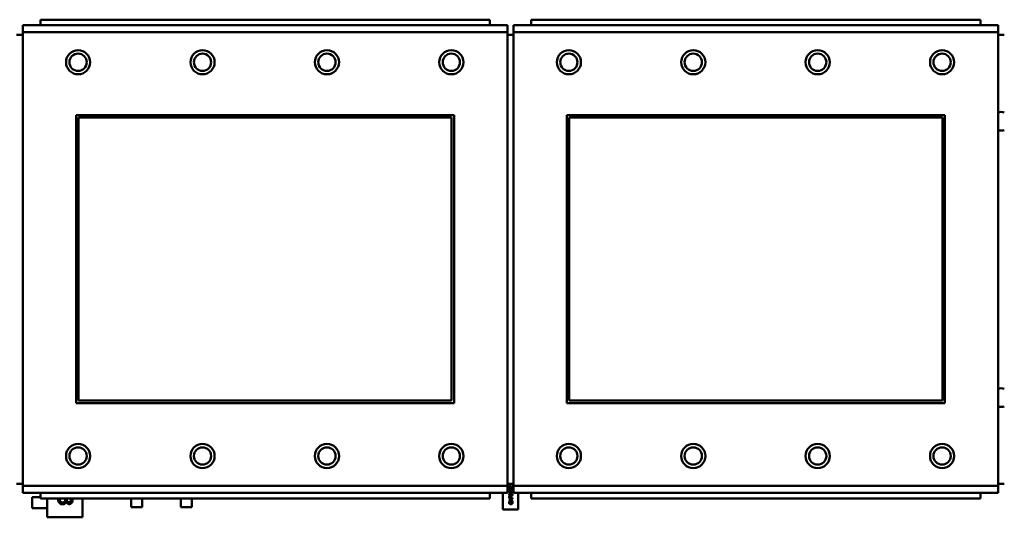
# Model space of a CAD drawing. Header units: inches. Extents: x 7.4 to 53, y 27.5 to 52.4.
# Tile 65 of 128: x 37.86 to 39.285, y 32.341 to 33.061. Entities that reach past the tile are written whole.
import ezdxf

# ---------------------------------------------------------------- set-up
doc = ezdxf.new("R2010")
doc.units = ezdxf.units.IN
doc.header["$MEASUREMENT"] = 0
doc.layers.add('Visible Edges(ANSI)', color=7, linetype='Continuous', lineweight=50)
doc.layers.add('Visible Tangent Edges(ANSI)', color=7, linetype='Continuous', lineweight=50)

msp = doc.modelspace()

# ---------------------------------------------------------------- linework, layer by layer
at = {"layer": 'Visible Edges(ANSI)'}
for p, q in [((38.5659, 33.0533), (37.8649, 33.0533)), ((37.8649, 33.0433), (37.8649, 33.0533)), ((38.5404, 33.0613), (37.8904, 33.0613)), ((37.8904, 33.0533), (37.8904, 33.0613)), ((38.5404, 33.0613), (38.5404, 33.0533)), ((38.5659, 33.0533), (38.5659, 33.0433)), ((39.2759, 33.0533), (38.5749, 33.0533)), ((38.5749, 33.0433), (38.5749, 33.0533)), ((39.2504, 33.0613), (38.6004, 33.0613)), ((38.6004, 33.0533), (38.6004, 33.0613)), ((39.2504, 33.0613), (39.2504, 33.0533)), ((39.2759, 33.0533), (39.2759, 33.0433)), ((37.8649, 33.0393), (37.8559, 33.0393)), ((37.8649, 33.0433), (37.8649, 32.3863)), ((38.5659, 32.3863), (38.5659, 33.0433)), ((38.5749, 33.0393), (38.5659, 33.0393)), ((38.5749, 33.0433), (38.5749, 32.3863)), ((39.2759, 32.3863), (39.2759, 33.0433)), ((39.2849, 33.0393), (39.2759, 33.0393)), ((37.9419, 32.5063), (37.9419, 32.9233)), ((37.9419, 32.9233), (38.4889, 32.9233)), ((38.4889, 32.9233), (38.4889, 32.5063)), ((38.6519, 32.5063), (38.6519, 32.9233)), ((38.6519, 32.9233), (39.1989, 32.9233)), ((39.1989, 32.9233), (39.1989, 32.5063)), ((37.9455, 32.9197), (38.4853, 32.9197)), ((37.9455, 32.5099), (37.9455, 32.9197)), ((38.4853, 32.9197), (38.4853, 32.5099)), ((38.6555, 32.9197), (39.1953, 32.9197)), ((38.6555, 32.5099), (38.6555, 32.9197)), ((39.1953, 32.9197), (39.1953, 32.5099)), ((38.4853, 32.5099), (37.9455, 32.5099)), ((39.1953, 32.5099), (38.6555, 32.5099)), ((38.4889, 32.5063), (37.9419, 32.5063)), ((39.1989, 32.5063), (38.6519, 32.5063)), ((37.8559, 32.3893), (37.8649, 32.3893)), ((37.8649, 32.3763), (37.8649, 32.3863)), ((38.5659, 32.3893), (38.5749, 32.3893)), ((38.5659, 32.3863), (38.5659, 32.3763)), ((38.5694, 32.3837), (38.5687, 32.3837)), ((38.5694, 32.3837), (38.5694, 32.3837)), ((38.5713, 32.3793), (38.5718, 32.3793)), ((38.5713, 32.3787), (38.5713, 32.3793)), ((38.5718, 32.3793), (38.5718, 32.3787)), ((38.5735, 32.3836), (38.5728, 32.3836)), ((38.5729, 32.3866), (38.5735, 32.3866)), ((38.5729, 32.3842), (38.5729, 32.3866)), ((38.5735, 32.3866), (38.5735, 32.3836)), ((38.5749, 32.3763), (38.5749, 32.3863)), ((39.2759, 32.3893), (39.2849, 32.3893)), ((39.2759, 32.3863), (39.2759, 32.3763)), ((37.8649, 32.3763), (38.5659, 32.3763)), ((37.8783, 32.3542), (37.8783, 32.3699)), ((37.8783, 32.3699), (37.8904, 32.3699)), ((37.8904, 32.3763), (37.8904, 32.3683)), ((38.5404, 32.3683), (37.8904, 32.3683)), ((37.9, 32.341), (37.9, 32.3683)), ((37.9262, 32.3679), (37.9285, 32.3679)), ((37.9262, 32.3668), (37.9262, 32.3679)), ((37.9285, 32.3679), (37.9285, 32.367)), ((37.9512, 32.3683), (37.9512, 32.341)), ((38.0217, 32.3558), (38.0217, 32.3683)), ((38.0374, 32.3683), (38.0374, 32.3558)), ((38.0937, 32.3558), (38.0937, 32.3683)), ((38.1095, 32.3683), (38.1095, 32.3558)), ((38.5404, 32.3683), (38.5404, 32.3763)), ((38.5596, 32.3521), (38.5596, 32.3763)), ((38.5685, 32.3787), (38.5713, 32.3787)), ((38.5685, 32.3781), (38.5685, 32.3787)), ((38.5711, 32.3758), (38.5685, 32.3781)), ((38.5685, 32.3686), (38.5685, 32.3699)), ((38.5735, 32.3686), (38.5685, 32.3686)), ((38.5685, 32.3665), (38.5735, 32.3682)), ((38.5685, 32.3657), (38.5685, 32.3665)), ((38.5735, 32.364), (38.5685, 32.3657)), ((38.5691, 32.3699), (38.5691, 32.3693)), ((38.5691, 32.3693), (38.5711, 32.3693)), ((38.5715, 32.3668), (38.5692, 32.3661)), ((38.5692, 32.3661), (38.5715, 32.3653)), ((38.5713, 32.378), (38.5693, 32.378)), ((38.5693, 32.378), (38.5713, 32.3763)), ((38.5718, 32.3758), (38.5711, 32.3758)), ((38.5711, 32.3693), (38.5711, 32.3698)), ((38.5713, 32.3763), (38.5713, 32.378)), ((38.5715, 32.3653), (38.5715, 32.3668)), ((38.5716, 32.3699), (38.5716, 32.3693)), ((38.5716, 32.3693), (38.5735, 32.3693)), ((38.5718, 32.3787), (38.5735, 32.3787)), ((38.5718, 32.378), (38.5718, 32.3758)), ((38.5735, 32.378), (38.5718, 32.378)), ((38.5735, 32.3675), (38.5721, 32.367)), ((38.5721, 32.367), (38.5721, 32.3651)), ((38.5721, 32.3651), (38.5735, 32.3647)), ((38.5735, 32.3787), (38.5735, 32.378)), ((38.5735, 32.3693), (38.5735, 32.3686)), ((38.5735, 32.3682), (38.5735, 32.3675)), ((38.5735, 32.3647), (38.5735, 32.364)), ((38.5749, 32.3763), (39.2759, 32.3763)), ((38.5816, 32.3763), (38.5816, 32.3521)), ((38.6004, 32.3763), (38.6004, 32.3683)), ((39.2504, 32.3683), (38.6004, 32.3683)), ((39.2504, 32.3683), (39.2504, 32.3763)), ((37.9, 32.3542), (37.8783, 32.3542)), ((37.9276, 32.3639), (37.9274, 32.3639)), ((38.0374, 32.3558), (38.0217, 32.3558)), ((38.1095, 32.3558), (38.0937, 32.3558)), ((38.5816, 32.3521), (38.5596, 32.3521)), ((38.5688, 32.3639), (38.5696, 32.3639)), ((38.5696, 32.3639), (38.5696, 32.3639)), ((38.5724, 32.3639), (38.5724, 32.3639)), ((38.5724, 32.3639), (38.5732, 32.3639)), ((37.9512, 32.341), (37.9, 32.341))]:
    msp.add_line(p, q, dxfattribs=at)
for centre, radius in [((37.9449, 32.9997), 0.0175), ((37.9449, 32.9997), 0.0125), ((38.1249, 32.9997), 0.0175), ((38.1249, 32.9997), 0.0125), ((38.3049, 32.9997), 0.0175), ((38.3049, 32.9997), 0.0125), ((38.4849, 32.9997), 0.0175), ((38.4849, 32.9997), 0.0125), ((38.6549, 32.9997), 0.0175), ((38.6549, 32.9997), 0.0125), ((38.8349, 32.9997), 0.0175), ((38.8349, 32.9997), 0.0125), ((39.0149, 32.9997), 0.0175), ((39.0149, 32.9997), 0.0125), ((39.1949, 32.9997), 0.0175), ((39.1949, 32.9997), 0.0125), ((37.9449, 32.4297), 0.0175), ((37.9449, 32.4297), 0.0125), ((38.1249, 32.4297), 0.0175), ((38.1249, 32.4297), 0.0125), ((38.3049, 32.4297), 0.0175), ((38.3049, 32.4297), 0.0125), ((38.4849, 32.4297), 0.0175), ((38.4849, 32.4297), 0.0125), ((38.6549, 32.4297), 0.0175), ((38.6549, 32.4297), 0.0125), ((38.8349, 32.4297), 0.0175), ((38.8349, 32.4297), 0.0125), ((39.0149, 32.4297), 0.0175), ((39.0149, 32.4297), 0.0125), ((39.1949, 32.4297), 0.0175), ((39.1949, 32.4297), 0.0125)]:
    msp.add_circle(centre, radius, dxfattribs=at)
for centre, start, end in [((39.2806, 32.9143), 71.6056, 110.5553), ((39.2806, 32.9143), 249.4447, 288.3944), ((39.2806, 32.5143), 71.6056, 110.5553), ((39.2806, 32.5143), 249.4447, 288.3944)]:
    msp.add_arc(centre, 0.0135, start, end, dxfattribs=at)
for points in [[(38.5684, 32.3849), (38.5684, 32.3856), (38.5691, 32.3864), (38.5698, 32.3864)], [(38.5687, 32.3837), (38.5686, 32.3839), (38.5684, 32.3846), (38.5684, 32.3849)], [(38.5684, 32.3813), (38.5684, 32.3821), (38.5697, 32.3829), (38.571, 32.3829)], [(38.571, 32.3797), (38.5697, 32.3797), (38.5684, 32.3805), (38.5684, 32.3813)], [(38.5692, 32.3855), (38.5691, 32.3854), (38.569, 32.3851), (38.569, 32.3849)], [(38.569, 32.3849), (38.569, 32.3847), (38.5691, 32.3843), (38.5691, 32.3842)], [(38.5695, 32.3821), (38.5692, 32.3819), (38.569, 32.3816), (38.569, 32.3813)], [(38.569, 32.3813), (38.569, 32.381), (38.5692, 32.3807), (38.5695, 32.3806)], [(38.5691, 32.3842), (38.5692, 32.384), (38.5694, 32.3838), (38.5694, 32.3837)], [(38.5698, 32.3858), (38.5696, 32.3858), (38.5693, 32.3856), (38.5692, 32.3855)], [(38.571, 32.3822), (38.5705, 32.3822), (38.5697, 32.3822), (38.5695, 32.3821)], [(38.5695, 32.3806), (38.5697, 32.3805), (38.5705, 32.3804), (38.571, 32.3804)], [(38.5698, 32.3864), (38.5701, 32.3864), (38.5706, 32.3863), (38.5708, 32.3862)], [(38.5716, 32.3848), (38.571, 32.3853), (38.5702, 32.3858), (38.5698, 32.3858)], [(38.5708, 32.3862), (38.571, 32.3861), (38.5714, 32.3857), (38.5716, 32.3855)], [(38.571, 32.3829), (38.5724, 32.3829), (38.5736, 32.3821), (38.5736, 32.3813)], [(38.5725, 32.3821), (38.5723, 32.3822), (38.5715, 32.3822), (38.571, 32.3822)], [(38.5736, 32.3813), (38.5736, 32.3805), (38.5723, 32.3797), (38.571, 32.3797)], [(38.571, 32.3804), (38.5715, 32.3804), (38.5722, 32.3805), (38.5725, 32.3806)], [(38.5716, 32.3855), (38.572, 32.3852), (38.5727, 32.3844), (38.5729, 32.3842)], [(38.5728, 32.3836), (38.5725, 32.3839), (38.5719, 32.3845), (38.5716, 32.3848)], [(38.5731, 32.3813), (38.5731, 32.3816), (38.5728, 32.382), (38.5725, 32.3821)], [(38.5725, 32.3806), (38.5728, 32.3807), (38.5731, 32.381), (38.5731, 32.3813)], [(37.9161, 32.3665), (37.9161, 32.3674), (37.9162, 32.3683)], [(37.9179, 32.3616), (37.917, 32.3625), (37.9161, 32.3649), (37.9161, 32.3665)], [(37.9186, 32.3683), (37.9184, 32.3675), (37.9184, 32.3667)], [(37.9184, 32.3667), (37.9184, 32.3658), (37.9189, 32.3642), (37.9195, 32.3636)], [(37.9255, 32.3637), (37.9259, 32.3643), (37.9262, 32.3658), (37.9262, 32.3668)], [(37.9285, 32.367), (37.9285, 32.3652), (37.9302, 32.3629), (37.9318, 32.3629)], [(37.934, 32.364), (37.9343, 32.3645), (37.9346, 32.3657), (37.9346, 32.3664)], [(37.9369, 32.3662), (37.9369, 32.3648), (37.9364, 32.3628), (37.9358, 32.362)], [(37.9367, 32.3683), (37.9369, 32.3672), (37.9369, 32.3662)], [(38.5684, 32.3738), (38.5684, 32.3746), (38.5697, 32.3754), (38.571, 32.3754)], [(38.571, 32.3722), (38.5697, 32.3722), (38.5684, 32.373), (38.5684, 32.3738)], [(38.5685, 32.3699), (38.5685, 32.3703), (38.5687, 32.371), (38.5688, 32.3712)], [(38.5688, 32.3712), (38.569, 32.3715), (38.5696, 32.3718), (38.57, 32.3718)], [(38.5695, 32.3745), (38.5692, 32.3744), (38.569, 32.3741), (38.569, 32.3738)], [(38.569, 32.3738), (38.569, 32.3735), (38.5692, 32.3732), (38.5695, 32.3731)], [(38.5693, 32.3708), (38.5692, 32.3706), (38.5691, 32.3702), (38.5691, 32.3699)], [(38.57, 32.3711), (38.5698, 32.3711), (38.5694, 32.3709), (38.5693, 32.3708)], [(38.571, 32.3747), (38.5705, 32.3747), (38.5697, 32.3746), (38.5695, 32.3745)], [(38.5695, 32.3731), (38.5697, 32.373), (38.5705, 32.3729), (38.571, 32.3729)], [(38.57, 32.3718), (38.5703, 32.3718), (38.5709, 32.3716), (38.5711, 32.3714)], [(38.5708, 32.3708), (38.5706, 32.371), (38.5703, 32.3711), (38.57, 32.3711)], [(38.5711, 32.3698), (38.5711, 32.3702), (38.571, 32.3707), (38.5708, 32.3708)], [(38.571, 32.3754), (38.5724, 32.3754), (38.5736, 32.3746), (38.5736, 32.3738)], [(38.5725, 32.3746), (38.5723, 32.3746), (38.5715, 32.3747), (38.571, 32.3747)], [(38.5736, 32.3738), (38.5736, 32.373), (38.5723, 32.3722), (38.571, 32.3722)], [(38.571, 32.3729), (38.5715, 32.3729), (38.5722, 32.373), (38.5725, 32.3731)], [(38.5711, 32.3714), (38.5714, 32.3711), (38.5716, 32.3704), (38.5716, 32.3699)], [(38.5731, 32.3738), (38.5731, 32.3741), (38.5728, 32.3744), (38.5725, 32.3746)], [(38.5725, 32.3731), (38.5728, 32.3732), (38.5731, 32.3735), (38.5731, 32.3738)], [(37.9224, 32.3598), (37.9211, 32.3598), (37.9188, 32.3607), (37.9179, 32.3616)], [(37.9195, 32.3636), (37.9201, 32.3631), (37.9215, 32.3625), (37.9226, 32.3625)], [(37.9261, 32.3612), (37.9256, 32.3606), (37.9238, 32.3598), (37.9224, 32.3598)], [(37.9226, 32.3625), (37.9237, 32.3625), (37.9251, 32.3632), (37.9255, 32.3637)], [(37.9274, 32.3639), (37.9273, 32.3633), (37.9267, 32.3618), (37.9261, 32.3612)], [(37.9321, 32.3602), (37.9304, 32.3602), (37.9279, 32.3624), (37.9276, 32.3639)], [(37.9318, 32.3629), (37.9326, 32.3629), (37.9337, 32.3635), (37.934, 32.364)], [(37.9358, 32.362), (37.9352, 32.3611), (37.9333, 32.3602), (37.9321, 32.3602)], [(38.5684, 32.3624), (38.5684, 32.3626), (38.5685, 32.3631), (38.5686, 32.3632)], [(38.5691, 32.3607), (38.5688, 32.361), (38.5684, 32.3619), (38.5684, 32.3624)], [(38.5686, 32.3632), (38.5686, 32.3634), (38.5688, 32.3637), (38.5688, 32.3639)], [(38.5692, 32.3633), (38.5691, 32.3631), (38.569, 32.3626), (38.569, 32.3624)], [(38.569, 32.3624), (38.569, 32.362), (38.5693, 32.3615), (38.5695, 32.3612)], [(38.571, 32.3601), (38.5704, 32.3601), (38.5695, 32.3604), (38.5691, 32.3607)], [(38.5696, 32.3639), (38.5696, 32.3638), (38.5693, 32.3635), (38.5692, 32.3633)], [(38.5695, 32.3612), (38.5698, 32.361), (38.5705, 32.3608), (38.571, 32.3608)], [(38.571, 32.3608), (38.5715, 32.3608), (38.5723, 32.3611), (38.5725, 32.3613)], [(38.5729, 32.3607), (38.5726, 32.3604), (38.5716, 32.3601), (38.571, 32.3601)], [(38.5728, 32.3633), (38.5727, 32.3635), (38.5725, 32.3638), (38.5724, 32.3639)], [(38.5725, 32.3613), (38.5728, 32.3615), (38.573, 32.362), (38.573, 32.3624)], [(38.573, 32.3624), (38.573, 32.3626), (38.5729, 32.3631), (38.5728, 32.3633)], [(38.5736, 32.3623), (38.5736, 32.3619), (38.5733, 32.361), (38.5729, 32.3607)], [(38.5732, 32.3639), (38.5732, 32.3637), (38.5734, 32.3634), (38.5735, 32.3632)], [(38.5735, 32.3632), (38.5735, 32.363), (38.5736, 32.3626), (38.5736, 32.3623)]]:
    msp.add_open_spline(points, degree=2, dxfattribs=at)
msp.add_open_spline([(37.9346, 32.3664), (37.9346, 32.3671), (37.9344, 32.3681), (37.9343, 32.3683)], degree=2, knots=[0, 0, 0, 1, 1.305091, 1.305091, 1.305091], dxfattribs=at)
at = {"layer": 'Visible Tangent Edges(ANSI)'}
for p, q in [((37.8649, 33.0433), (38.5659, 33.0433)), ((38.5749, 33.0433), (39.2759, 33.0433)), ((38.5659, 32.3863), (37.8649, 32.3863)), ((39.2759, 32.3863), (38.5749, 32.3863))]:
    msp.add_line(p, q, dxfattribs=at)

doc.saveas('drawing.dxf')
